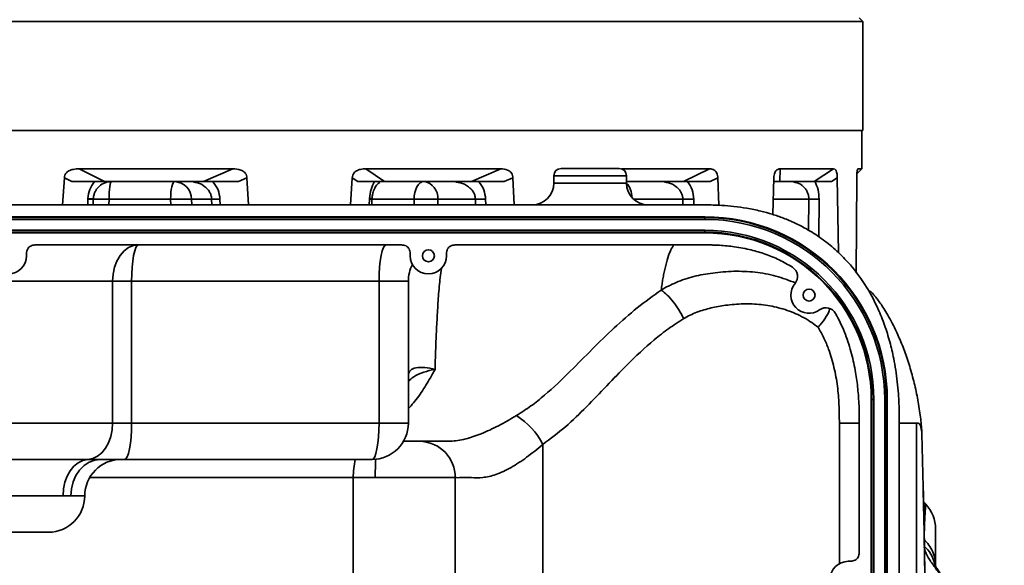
# Model space of a CAD drawing. Header units: millimetres. Extents: x -10540 to 6039, y -7467 to 6433.
# Tile 90 of 236: x -8126 to -7855, y 264 to 414. Entities that reach past the tile are written whole.
import ezdxf

# ---------------------------------------------------------------- set-up
doc = ezdxf.new("R2010")
doc.units = ezdxf.units.MM
doc.header["$LTSCALE"] = 8

msp = doc.modelspace()

# ---------------------------------------------------------------- linework, layer by layer
at = {"linetype": 'Continuous', "lineweight": 35}
for p, q in [((-7893.65, 413.75), (-7894.65, 414.75)), ((-8363.65, 413.75), (-7893.65, 413.75)), ((-7893.65, 383.75), (-7893.65, 413.75)), ((-8151.92, 383.75), (-7893.65, 383.75)), ((-7893.95, 373.25), (-7893.95, 383.75)), ((-8066.96, 373.25), (-8109.18, 373.25)), ((-8109.18, 373.25), (-8102.18, 369.75)), ((-8074.98, 369.75), (-8066.96, 373.25)), ((-7993.23, 373.25), (-8030.36, 373.25)), ((-8030.36, 373.25), (-8025.22, 369.75)), ((-8001.3, 369.75), (-7993.23, 373.25)), ((-7978.65, 371.35), (-7978.65, 369.35)), ((-7958.65, 371.35), (-7978.65, 371.35)), ((-7976.65, 373.35), (-7960.65, 373.35)), ((-7935.83, 373.25), (-7960.03, 373.25)), ((-7958.65, 371.35), (-7958.65, 369.35)), ((-7942.98, 369.75), (-7935.83, 373.25)), ((-7916.36, 373.25), (-7916.51, 369.75)), ((-7901.7, 373.25), (-7916.36, 373.25)), ((-7907.06, 369.75), (-7901.7, 373.25)), ((-7895.3, 371.9), (-7893.95, 373.25)), ((-7893.95, 373.25), (-7894.93, 373.25)), ((-8113.25, 370.81), (-8113.73, 363.35)), ((-8111.17, 369.75), (-8113.25, 370.81)), ((-8102.18, 369.75), (-8074.98, 369.75)), ((-8078.34, 369.72), (-8077.76, 369.66)), ((-8063.03, 370.81), (-8065.4, 369.75)), ((-8062.57, 363.35), (-8063.03, 370.81)), ((-8034.08, 370.81), (-8034.52, 363.35)), ((-8032.55, 369.75), (-8034.08, 370.81)), ((-8025.22, 369.75), (-8001.3, 369.75)), ((-8006.11, 369.72), (-8005.57, 369.66)), ((-7989.92, 370.81), (-7992.3, 369.75)), ((-7989.53, 363.35), (-7989.92, 370.81)), ((-7978.65, 369.35), (-7958.65, 369.35)), ((-7958.65, 369.75), (-7942.98, 369.75)), ((-7948.67, 369.72), (-7948.23, 369.66)), ((-7933.54, 370.81), (-7935.64, 369.75)), ((-7933.27, 363.24), (-7933.54, 370.81)), ((-7918.13, 370.81), (-7918.43, 360.7)), ((-7916.51, 369.75), (-7907.06, 369.75)), ((-7912.93, 369.72), (-7912.65, 369.66)), ((-7900.69, 370.81), (-7902.27, 369.75)), ((-7900.38, 350.19), (-7900.69, 370.81)), ((-7895.34, 370.81), (-7895.53, 344.65)), ((-7938.65, 363.35), (-8318.65, 363.35)), ((-8106.78, 364.89), (-8106.83, 363.35)), ((-8106.78, 364.89), (-8106.77, 365.12)), ((-8106.77, 365.12), (-8105.28, 365.03)), ((-8105.29, 364.89), (-8105.33, 363.35)), ((-8105.29, 364.89), (-8105.28, 365.03)), ((-8100.95, 364.88), (-8100.99, 363.35)), ((-8084.03, 364.88), (-8100.95, 364.88)), ((-8084, 363.35), (-8084.03, 364.88)), ((-8072.75, 364.89), (-8078.26, 364.89)), ((-8078.26, 364.89), (-8078.23, 363.35)), ((-8072.71, 363.35), (-8072.75, 364.89)), ((-8070.45, 364.89), (-8070.42, 363.35)), ((-8029.35, 364.89), (-8029.4, 363.35)), ((-8029.35, 364.89), (-8029.34, 365.12)), ((-8028.7, 363.35), (-8028.65, 364.88)), ((-8028.65, 364.88), (-8028.64, 365.04)), ((-8017.09, 364.88), (-8028.65, 364.88)), ((-8017.08, 363.35), (-8017.09, 364.88)), ((-8000.21, 364.89), (-8010.58, 364.89)), ((-8010.58, 364.89), (-8010.57, 363.35)), ((-8000.2, 363.35), (-8000.21, 364.89)), ((-7997.4, 364.89), (-7997.38, 363.35)), ((-7943.17, 364.89), (-7956.67, 364.89)), ((-7943.17, 363.35), (-7943.17, 364.89)), ((-7940.17, 364.89), (-7940.17, 363.35)), ((-7908.5, 364.89), (-7918.3, 364.89)), ((-7908.6, 356.36), (-7908.5, 364.89)), ((-7905.69, 364.89), (-7905.8, 354.58)), ((-8320.15, 360.05), (-7937.15, 360.05)), ((-7937.15, 359.85), (-8320.15, 359.85)), ((-7937.15, 359.35), (-8320.15, 359.35)), ((-7937.15, 360.05), (-7937.15, 359.85)), ((-7937.15, 359.35), (-7937.15, 359.85)), ((-8320.15, 356.35), (-7937.15, 356.35)), ((-8320.15, 355.85), (-7937.15, 355.85)), ((-7937.15, 355.65), (-8320.15, 355.65)), ((-7937.15, 355.85), (-7937.15, 356.35)), ((-7937.15, 355.65), (-7937.15, 355.85)), ((-8120.65, 352.35), (-8021.15, 352.35)), ((-8005.15, 352.35), (-7938.65, 352.35)), ((-8099.99, 342.35), (-8157.31, 342.35)), ((-8099.99, 303.35), (-8099.99, 342.35)), ((-8094.77, 342.35), (-8099.99, 342.35)), ((-8026.71, 342.35), (-8094.77, 342.35)), ((-8094.77, 342.35), (-8094.77, 303.35)), ((-8026.71, 303.35), (-8026.71, 342.35)), ((-8018.65, 342.35), (-8026.71, 342.35)), ((-8018.65, 342.35), (-8018.65, 303.35)), ((-7901.28, 333.45), (-7901.08, 333.45)), ((-7901.27, 333.45), (-7901.07, 333.45)), ((-7891.35, 170.85), (-7891.35, 309.85)), ((-7891.15, 309.85), (-7891.35, 309.85)), ((-7891.15, 309.85), (-7891.15, 170.85)), ((-7890.65, 309.85), (-7891.15, 309.85)), ((-7890.65, 309.85), (-7890.65, 170.85)), ((-7887.65, 170.85), (-7887.65, 309.85)), ((-7887.15, 309.85), (-7887.65, 309.85)), ((-7887.15, 170.85), (-7887.15, 309.85)), ((-7886.95, 309.85), (-7887.15, 309.85)), ((-7886.95, 309.85), (-7886.95, 170.85)), ((-8157.31, 303.35), (-8099.99, 303.35)), ((-8094.77, 303.35), (-8099.99, 303.35)), ((-8094.77, 303.35), (-8026.71, 303.35)), ((-8018.65, 303.35), (-8026.71, 303.35)), ((-7900.11, 303.35), (-7894.65, 303.35)), ((-7900.11, 264.7), (-7900.11, 303.35)), ((-7894.65, 303.35), (-7894.65, 268.35)), ((-7883.65, 158.35), (-7883.65, 303.35)), ((-7878.89, 183.35), (-7878.89, 303.35)), ((-8015.65, 298.35), (-8015.18, 298.34)), ((-7877.08, 285.69), (-7877.4, 300.36)), ((-7981.68, 240.35), (-7981.68, 297.48)), ((-8150.51, 293.36), (-8106.8, 293.36)), ((-8106.8, 293.36), (-8103.78, 293.35)), ((-8103.78, 293.35), (-8103.3, 293.35)), ((-8103.3, 293.35), (-8096.71, 293.35)), ((-8028.65, 293.35), (-8096.71, 293.35)), ((-8033.79, 288.35), (-8033.79, 250.35)), ((-8005.76, 288.35), (-8005.76, 250.35)), ((-8145.83, 283.35), (-8111.48, 283.35)), ((-8113.61, 283.37), (-8143.7, 283.37)), ((-8111.48, 283.35), (-8113.61, 283.37)), ((-8107.65, 283.35), (-8111.48, 283.35)), ((-8117.65, 273.35), (-8139.65, 273.35))]:
    msp.add_line(p, q, dxfattribs=at)
at = {"linetype": 'Continuous', "lineweight": 35, "flags": 128}
for points in [[(-8100.95, 364.88), (-8100.94, 365.83), (-8100.9, 366.75), (-8100.83, 367.59), (-8100.75, 368.33), (-8100.65, 368.93), (-8100.54, 369.38), (-8100.41, 369.65), (-8100.29, 369.75)], [(-8082.96, 369.75), (-8083.16, 369.65), (-8083.36, 369.38), (-8083.55, 368.93), (-8083.71, 368.33), (-8083.84, 367.59), (-8083.94, 366.75), (-8084, 365.83), (-8084.03, 364.88)], [(-8014.41, 369.75), (-8014.92, 369.65), (-8015.42, 369.38), (-8015.88, 368.93), (-8016.28, 368.33), (-8016.61, 367.59), (-8016.86, 366.75), (-8017.02, 365.83), (-8017.09, 364.88)], [(-8092.83, 352.35), (-8094.23, 352.16), (-8095.57, 351.59), (-8096.81, 350.66), (-8097.89, 349.42), (-8098.79, 347.9), (-8099.45, 346.17), (-8099.86, 344.3), (-8099.99, 342.35)], [(-8092.83, 352.35), (-8093.21, 352.16), (-8093.57, 351.59), (-8093.91, 350.66), (-8094.2, 349.42), (-8094.44, 347.9), (-8094.62, 346.17), (-8094.73, 344.3), (-8094.77, 342.35)], [(-8024.77, 352.35), (-8025.15, 352.16), (-8025.51, 351.59), (-8025.85, 350.66), (-8026.14, 349.42), (-8026.38, 347.9), (-8026.56, 346.17), (-8026.67, 344.3), (-8026.71, 342.35)], [(-8009.57, 345.9), (-8009.79, 343.97), (-8009.79, 343.97), (-8009.79, 343.97)], [(-8106.8, 293.36), (-8105.45, 293.63), (-8104.17, 294.26), (-8102.99, 295.21), (-8101.97, 296.46), (-8101.13, 297.95), (-8100.51, 299.64), (-8100.12, 301.46), (-8099.99, 303.35)], [(-8096.71, 293.35), (-8096.33, 293.54), (-8095.97, 294.11), (-8095.63, 295.03), (-8095.34, 296.28), (-8095.1, 297.79), (-8094.92, 299.52), (-8094.81, 301.4), (-8094.77, 303.35)], [(-8028.65, 293.35), (-8028.27, 293.54), (-8027.91, 294.11), (-8027.57, 295.03), (-8027.28, 296.28), (-8027.04, 297.79), (-8026.86, 299.52), (-8026.75, 301.4), (-8026.71, 303.35)], [(-8106.8, 293.36), (-8108.15, 293.09), (-8109.43, 292.46), (-8110.61, 291.51), (-8111.63, 290.26), (-8112.47, 288.77), (-8113.1, 287.08), (-8113.48, 285.26), (-8113.61, 283.37)], [(-8103.3, 293.35), (-8104.9, 293.16), (-8106.43, 292.59), (-8107.85, 291.66), (-8109.08, 290.42), (-8110.1, 288.9), (-8110.86, 287.17), (-8111.32, 285.3), (-8111.48, 283.35)]]:
    msp.add_lwpolyline(points, dxfattribs=at)
at = {"linetype": 'Continuous', "lineweight": 35}
for centre in [(-8013.15, 349.35), (-7908.46, 338.54)]:
    msp.add_circle(centre, 1.65, dxfattribs=at)
for centre, radius, start, end in [((-7976.65, 371.35), 2, 90, 180), ((-7960.65, 371.35), 2, 0, 90), ((-8083.11, 364.9), 4.85, 359.8557, 88.231), ((-8015.06, 365.3), 4.5, 354.797, 81.7095), ((-7984.65, 369.35), 6, 270, 0), ((-7952.65, 369.35), 6, 180, 270), ((-7963.13, 365.39), 5.97, 359.9518, 41.3994), ((-8106.03, 381.92), 17.05, 267.4796, 272.5204), ((-8071.6, 411.63), 46.75, 268.5922, 271.4078), ((-8028.75, 379.48), 14.6, 267.6566, 270.4094), ((-8029.42, 361.24), 3.89, 78.5048, 88.8627), ((-7998.8, 437.75), 72.87, 268.8921, 271.1079), ((-7941.67, 448.06), 83.19, 268.9672, 271.0328), ((-7907.09, 437.75), 72.87, 268.8921, 271.1079), ((-7937.15, 309.85), 50.2, 0, 90), ((-7937.15, 309.85), 50, 0, 90), ((-7937.15, 309.85), 49.5, 0, 90), ((-7937.15, 309.85), 46.5, 0, 90), ((-7937.15, 309.85), 46, 0, 90), ((-7937.15, 309.85), 45.8, 0, 90), ((-8128.65, 349.35), 5, 180, 360), ((-8013.15, 349.35), 5, 180, 360), ((-8008.65, 342.35), 10, 152.6562, 180), ((-7914.61, 343.66), 3, 320.139, 57.605), ((-7908.46, 338.54), 5, 140.139, 305.7725), ((-7903.79, 332.05), 3, 29.255, 125.7725), ((-8028.65, 303.35), 10, 270, 0), ((-7999.8, 288.21), 20.36, 27.0949, 57.6543), ((-8015.71, 288.4), 9.95, 359.6979, 86.9815), ((-8097.65, 283.35), 10, 90, 180), ((-8012.06, 288.48), 21.73, 167.0501, 180.3441), ((-7949.02, 288.47), 78.74, 176.4054, 180.0856), ((-8117.65, 283.35), 10, 270, 0), ((-7883.65, 274.2), 10, 359.9998, 43.2999), ((-7883.2, 262.46), 9.56, 12.4364, 48.4412), ((-7897.65, 260.35), 5, 90, 270)]:
    msp.add_arc(centre, radius, start, end, dxfattribs=at)
for points, knots in [([(-8113.25, 370.81), (-8113.21, 371.06), (-8113.14, 371.54), (-8112.7, 372.21), (-8111.9, 372.8), (-8110.68, 373.19), (-8109.71, 373.23), (-8109.18, 373.25)], [0, 0, 0, 0, 0.139216, 0.278881, 0.442793, 0.696781, 1, 1, 1, 1]), ([(-8066.96, 373.25), (-8066.21, 373.21), (-8065.07, 373.15), (-8063.82, 372.48), (-8063.26, 371.79), (-8063.07, 371.24), (-8063.04, 370.9), (-8063.03, 370.81)], [0, 0, 0, 0, 0.4386252, 0.6711429, 0.809268, 0.9477395, 1, 1, 1, 1]), ([(-8034.08, 370.81), (-8034.05, 371.06), (-8033.98, 371.54), (-8033.57, 372.21), (-8032.85, 372.8), (-8031.73, 373.19), (-8030.84, 373.23), (-8030.36, 373.25)], [0, 0, 0, 0, 0.139216, 0.278881, 0.442792, 0.696779, 1, 1, 1, 1]), ([(-7993.23, 373.25), (-7992.6, 373.21), (-7991.63, 373.15), (-7990.58, 372.48), (-7990.11, 371.79), (-7989.95, 371.24), (-7989.92, 370.9), (-7989.92, 370.81)], [0, 0, 0, 0, 0.438625, 0.671143, 0.809268, 0.947739, 1, 1, 1, 1]), ([(-7935.83, 373.25), (-7935.39, 373.21), (-7934.72, 373.15), (-7934, 372.48), (-7933.67, 371.79), (-7933.56, 371.24), (-7933.54, 370.9), (-7933.54, 370.81)], [0, 0, 0, 0, 0.438625, 0.671143, 0.809268, 0.947739, 1, 1, 1, 1]), ([(-7918.13, 370.81), (-7918.12, 371.06), (-7918.09, 371.54), (-7917.89, 372.21), (-7917.54, 372.8), (-7917.01, 373.19), (-7916.59, 373.23), (-7916.36, 373.25)], [0, 0, 0, 0, 0.139216, 0.278881, 0.442793, 0.696779, 1, 1, 1, 1]), ([(-7901.7, 373.25), (-7901.5, 373.21), (-7901.2, 373.15), (-7900.89, 372.48), (-7900.75, 371.79), (-7900.7, 371.24), (-7900.69, 370.9), (-7900.69, 370.81)], [0, 0, 0, 0, 0.438625, 0.671143, 0.809268, 0.947739, 1, 1, 1, 1]), ([(-7895.34, 370.81), (-7895.34, 371.06), (-7895.33, 371.54), (-7895.28, 372.21), (-7895.2, 372.8), (-7895.08, 373.19), (-7894.98, 373.23), (-7894.93, 373.25)], [0, 0, 0, 0, 0.1392162, 0.2788812, 0.4427926, 0.6967793, 1, 1, 1, 1]), ([(-8111.17, 369.75), (-8109.77, 369.75), (-8107.65, 369.75), (-8104.6, 369.75), (-8102.99, 369.75), (-8102.18, 369.75)], [0, 0, 0, 0, 0.491225, 0.743912, 1, 1, 1, 1]), ([(-8106.77, 365.12), (-8106.65, 365.97), (-8106.41, 367.69), (-8105.45, 369.05), (-8104.96, 369.75)], [0, 0, 0, 0, 0.492622, 1, 1, 1, 1]), ([(-8105.28, 365.03), (-8105.25, 365.34), (-8105.18, 365.95), (-8104.86, 366.84), (-8104.38, 367.68), (-8103.48, 368.69), (-8102.09, 369.56), (-8100.89, 369.69), (-8100.29, 369.75)], [0, 0, 0, 0, 0.101837, 0.207592, 0.323983, 0.452754, 0.726703, 1, 1, 1, 1]), ([(-8077.77, 369.57), (-8077.4, 369.53), (-8076.26, 369.42), (-8074.87, 368.65), (-8073.77, 367.61), (-8073.19, 366.74), (-8072.83, 365.83), (-8072.77, 365.2), (-8072.75, 364.89)], [0, 0, 0, 0, 0.1552926, 0.4743168, 0.62387, 0.759069, 0.8815365, 1, 1, 1, 1]), ([(-8074.98, 369.75), (-8074.23, 369.75), (-8072.28, 369.75), (-8069.05, 369.75), (-8066.63, 369.75), (-8065.4, 369.75)], [0, 0, 0, 0, 0.237029, 0.614922, 1, 1, 1, 1]), ([(-8070.45, 364.89), (-8070.56, 365.78), (-8070.78, 367.59), (-8071.9, 369.02), (-8072.47, 369.75)], [0, 0, 0, 0, 0.4925894, 1, 1, 1, 1]), ([(-8032.55, 369.75), (-8031.49, 369.75), (-8029.87, 369.75), (-8027.36, 369.75), (-8025.94, 369.75), (-8025.22, 369.75)], [0, 0, 0, 0, 0.491225, 0.743913, 1, 1, 1, 1]), ([(-8029.34, 365.12), (-8029.24, 365.97), (-8029.04, 367.69), (-8028.31, 369.05), (-8027.94, 369.75)], [0, 0, 0, 0, 0.492622, 1, 1, 1, 1]), ([(-8028.64, 365.04), (-8028.61, 365.36), (-8028.56, 365.98), (-8028.28, 367.13), (-8027.74, 368.34), (-8027.05, 369.2), (-8026.63, 369.41), (-8026.45, 369.5)], [0, 0, 0, 0, 0.126574, 0.253513, 0.515146, 0.796098, 1, 1, 1, 1]), ([(-8005.59, 369.57), (-8005.19, 369.53), (-8003.96, 369.42), (-8002.46, 368.65), (-8001.28, 367.61), (-8000.67, 366.74), (-8000.29, 365.83), (-8000.24, 365.2), (-8000.21, 364.89)], [0, 0, 0, 0, 0.155253, 0.474292, 0.623852, 0.759058, 0.881531, 1, 1, 1, 1]), ([(-8001.3, 369.75), (-8000.64, 369.75), (-7998.94, 369.75), (-7995.9, 369.75), (-7993.51, 369.75), (-7992.3, 369.75)], [0, 0, 0, 0, 0.237029, 0.614922, 1, 1, 1, 1]), ([(-7997.4, 364.89), (-7997.5, 365.78), (-7997.7, 367.59), (-7998.8, 369.02), (-7999.36, 369.75)], [0, 0, 0, 0, 0.492589, 1, 1, 1, 1]), ([(-7948.25, 369.57), (-7947.86, 369.53), (-7946.69, 369.42), (-7945.27, 368.65), (-7944.16, 367.61), (-7943.58, 366.74), (-7943.23, 365.83), (-7943.19, 365.2), (-7943.17, 364.89)], [0, 0, 0, 0, 0.155208, 0.474264, 0.623833, 0.759045, 0.881525, 1, 1, 1, 1]), ([(-7942.98, 369.75), (-7942.5, 369.75), (-7941.24, 369.75), (-7938.77, 369.75), (-7936.69, 369.75), (-7935.64, 369.75)], [0, 0, 0, 0, 0.237029, 0.614922, 1, 1, 1, 1]), ([(-7940.17, 364.89), (-7940.25, 365.78), (-7940.42, 367.59), (-7941.37, 369.02), (-7941.86, 369.75)], [0, 0, 0, 0, 0.492589, 1, 1, 1, 1]), ([(-7918.16, 369.75), (-7918.1, 369.75), (-7917.99, 369.75), (-7917.36, 369.75), (-7916.79, 369.75), (-7916.51, 369.75)], [0, 0, 0, 0, 0.491225, 0.743913, 1, 1, 1, 1]), ([(-7912.67, 369.57), (-7912.35, 369.53), (-7911.37, 369.42), (-7910.2, 368.65), (-7909.29, 367.61), (-7908.82, 366.74), (-7908.54, 365.83), (-7908.51, 365.2), (-7908.5, 364.89)], [0, 0, 0, 0, 0.155142, 0.474223, 0.623803, 0.759026, 0.881515, 1, 1, 1, 1]), ([(-7907.06, 369.75), (-7906.81, 369.75), (-7906.14, 369.75), (-7904.53, 369.75), (-7903.03, 369.75), (-7902.27, 369.75)], [0, 0, 0, 0, 0.237029, 0.614922, 1, 1, 1, 1]), ([(-7905.69, 364.89), (-7905.73, 365.78), (-7905.83, 367.59), (-7906.53, 369.02), (-7906.88, 369.75)], [0, 0, 0, 0, 0.4925894, 1, 1, 1, 1]), ([(-8105.29, 364.89), (-8105.26, 364.9), (-8105.22, 364.91), (-8104.82, 364.93), (-8104.04, 364.93), (-8102.69, 364.92), (-8101.52, 364.89), (-8100.95, 364.88)], [0, 0, 0, 0, 0.155462, 0.290847, 0.500686, 0.758363, 1, 1, 1, 1]), ([(-8084.03, 364.88), (-8083.45, 364.89), (-8082.26, 364.92), (-8080.5, 364.93), (-8079.04, 364.93), (-8078.52, 364.9), (-8078.26, 364.89)], [0, 0, 0, 0, 0.241759, 0.5, 0.758241, 1, 1, 1, 1]), ([(-8017.09, 364.88), (-8016.57, 364.89), (-8015.49, 364.92), (-8013.63, 364.93), (-8011.86, 364.93), (-8011, 364.9), (-8010.58, 364.89)], [0, 0, 0, 0, 0.241759, 0.5, 0.758241, 1, 1, 1, 1]), ([(-7937.56, 363.35), (-7937.66, 363.35), (-7937.79, 363.35), (-7938.55, 363.35), (-7938.73, 363.35)], [0, 0, 0, 0, 0.766294, 1, 1, 1, 1]), ([(-7883.65, 303.35), (-7883.65, 303.78), (-7883.65, 304.81), (-7883.67, 306.59), (-7883.73, 308.84), (-7883.89, 311.6), (-7884.17, 314.7), (-7884.59, 317.92), (-7885.24, 321.58), (-7886.2, 325.7), (-7887.63, 330.3), (-7889.78, 335.67), (-7892.97, 341.59), (-7897.04, 346.98), (-7901.17, 351.11), (-7905.02, 354.19), (-7908.76, 356.56), (-7912.27, 358.36), (-7915.42, 359.69), (-7918.59, 360.79), (-7921.94, 361.71), (-7925.45, 362.43), (-7929.01, 362.93), (-7932.12, 363.2), (-7934.78, 363.31), (-7936.86, 363.35), (-7938.13, 363.35), (-7938.65, 363.35)], [0, 0, 0, 0, 0.014108, 0.033292, 0.057347, 0.087065, 0.122794, 0.157821, 0.192205, 0.242836, 0.294741, 0.347745, 0.429646, 0.511454, 0.565255, 0.618156, 0.670578, 0.708027, 0.745948, 0.780892, 0.816425, 0.858257, 0.896976, 0.93262, 0.959136, 0.982922, 1, 1, 1, 1]), ([(-8123.65, 349.35), (-8123.65, 349.49), (-8123.65, 349.67), (-8123.65, 350.08), (-8123.59, 350.58), (-8123.38, 351.2), (-8123.02, 351.71), (-8122.51, 352.07), (-8121.71, 352.34), (-8121.07, 352.34), (-8120.65, 352.35)], [0, 0, 0, 0, 0.083736, 0.109622, 0.24947, 0.381735, 0.499441, 0.617961, 0.749824, 1, 1, 1, 1]), ([(-8021.15, 352.35), (-8020.74, 352.34), (-8020.1, 352.34), (-8019.3, 352.07), (-8018.79, 351.72), (-8018.43, 351.2), (-8018.23, 350.61), (-8018.17, 350.16), (-8018.16, 349.88), (-8018.15, 349.67), (-8018.15, 349.49), (-8018.15, 349.35)], [0, 0, 0, 0, 0.249327, 0.380878, 0.499086, 0.616973, 0.749403, 0.874198, 0.889712, 0.915848, 1, 1, 1, 1]), ([(-8008.15, 349.35), (-8008.15, 349.49), (-8008.15, 349.67), (-8008.15, 350.08), (-8008.09, 350.58), (-8007.88, 351.2), (-8007.52, 351.71), (-8007.01, 352.07), (-8006.21, 352.34), (-8005.57, 352.34), (-8005.15, 352.35)], [0, 0, 0, 0, 0.083736, 0.109622, 0.24947, 0.381735, 0.499441, 0.617961, 0.749824, 1, 1, 1, 1]), ([(-7945.55, 352.35), (-7945.86, 351.93), (-7946.49, 351.09), (-7947.32, 348.84), (-7947.92, 346.52), (-7948.36, 344.49), (-7948.67, 343.06), (-7948.89, 341.55), (-7949.04, 340.47), (-7949.12, 339.9)], [0, 0, 0, 0, 0.206369, 0.41681, 0.632619, 0.729276, 0.826624, 0.909914, 1, 1, 1, 1]), ([(-7938.65, 352.35), (-7938.45, 352.35), (-7938.16, 352.35), (-7937.84, 352.35), (-7937.69, 352.35), (-7937.4, 352.35), (-7936.95, 352.34), (-7936.14, 352.33), (-7935.2, 352.31), (-7934.12, 352.28), (-7932.73, 352.2), (-7931.03, 352.07), (-7928.88, 351.82), (-7926.66, 351.45), (-7923.8, 350.84), (-7920.44, 349.85), (-7916.61, 348.31), (-7914.21, 346.9), (-7913, 346.2)], [0, 0, 0, 0, 0.023236, 0.032223, 0.036034, 0.039372, 0.064647, 0.087177, 0.12974, 0.170139, 0.208337, 0.286187, 0.361102, 0.451042, 0.53816, 0.688671, 0.843009, 1, 1, 1, 1]), ([(-8009.79, 343.97), (-8009.79, 343.97), (-8009.92, 343.19), (-8010.1, 341.52), (-8010.39, 338.1), (-8010.67, 333.74), (-8010.94, 328.48), (-8011.18, 323.21), (-8011.27, 319.8), (-8011.32, 318.1)], [0, 0, 0, 0, 0.000002, 0.103334, 0.207523, 0.405581, 0.603717, 0.801895, 1, 1, 1, 1]), ([(-7949.12, 339.9), (-7949.12, 339.9), (-7949.12, 339.9), (-7948.5, 340.32), (-7947.11, 341.05), (-7944.14, 342.42), (-7940.18, 343.78), (-7934.75, 344.71), (-7929.14, 345.2), (-7923.31, 344.93), (-7917.58, 343.99), (-7913.97, 342.58), (-7912.19, 341.89)], [0, 0, 0, 0, 0.000001, 0.000016, 0.05901, 0.118105, 0.255091, 0.392607, 0.545791, 0.699388, 0.852333, 1, 1, 1, 1]), ([(-7988.91, 305.4), (-7987.57, 306.27), (-7984.89, 307.99), (-7979.88, 312.01), (-7974.35, 317.32), (-7968.12, 323.66), (-7962.08, 329.57), (-7955.76, 335.15), (-7951.33, 338.32), (-7949.12, 339.9)], [0, 0, 0, 0, 0.089299, 0.178636, 0.360044, 0.519327, 0.678564, 0.839356, 1, 1, 1, 1]), ([(-7949.12, 339.9), (-7948.56, 339.48), (-7947.45, 338.63), (-7945.76, 336.71), (-7944.18, 334.48), (-7943.35, 332.87), (-7942.93, 332.07)], [0, 0, 0, 0, 0.25, 0.500001, 0.75, 1, 1, 1, 1]), ([(-7877.58, 302.55), (-7877.61, 302.98), (-7877.72, 304.78), (-7878.28, 308.39), (-7879.18, 313.03), (-7880.36, 317.64), (-7881.75, 322.01), (-7883.21, 325.8), (-7884.64, 328.99), (-7885.88, 331.44), (-7887.07, 333.56), (-7888.18, 335.32), (-7889.17, 336.73), (-7890, 337.79), (-7890.59, 338.51), (-7891.19, 339.21), (-7891.6, 339.69), (-7891.59, 339.6), (-7891.58, 339.58)], [0, 0, 0, 0, 0.031391, 0.129657, 0.22162, 0.307273, 0.385991, 0.45719, 0.506598, 0.55494, 0.602677, 0.650281, 0.698422, 0.748173, 0.800225, 0.852502, 0.955095, 1, 1, 1, 1]), ([(-7905.98, 329.7), (-7906.54, 330.13), (-7908.46, 331.6), (-7912.06, 333.55), (-7916.78, 335.18), (-7921.65, 336.03), (-7926.55, 336.22), (-7931.15, 335.83), (-7935.41, 335.06), (-7939.29, 333.93), (-7941.76, 332.77), (-7942.93, 332.07), (-7942.93, 332.07)], [0, 0, 0, 0, 0.0526758, 0.1806174, 0.3086974, 0.4352041, 0.5622573, 0.6889775, 0.7928179, 0.896777, 0.9999929, 1, 1, 1, 1]), ([(-7902.79, 334.81), (-7902.79, 334.74), (-7902.8, 334.2), (-7903.66, 332.63), (-7904.91, 330.91), (-7905.79, 329.91), (-7905.98, 329.7), (-7905.98, 329.7)], [0, 0, 0, 0, 0.066734, 0.477182, 0.890478, 0.995787, 1, 1, 1, 1]), ([(-7901.17, 333.51), (-7900.31, 331.82), (-7898.6, 328.45), (-7896.88, 323.16), (-7895.74, 318.11), (-7895.06, 313.35), (-7894.74, 309.25), (-7894.65, 305.91), (-7894.65, 304.09), (-7894.65, 303.35)], [0, 0, 0, 0, 0.181887, 0.363207, 0.53279, 0.679082, 0.825477, 0.928308, 1, 1, 1, 1]), ([(-7942.93, 332.07), (-7944.32, 331.18), (-7947.1, 329.4), (-7952.38, 325.22), (-7958.05, 319.92), (-7964.11, 313.58), (-7969.64, 307.79), (-7975.37, 302.21), (-7979.58, 299.06), (-7981.68, 297.48)], [0, 0, 0, 0, 0.096694, 0.193433, 0.389879, 0.542154, 0.694434, 0.847311, 1, 1, 1, 1]), ([(-7900.11, 303.35), (-7900.13, 305.04), (-7900.16, 308.43), (-7900.58, 313.56), (-7901.5, 318.67), (-7902.81, 323.1), (-7904.32, 326.79), (-7905.43, 328.72), (-7905.98, 329.7)], [0, 0, 0, 0, 0.184431, 0.368683, 0.559491, 0.750141, 0.874383, 1, 1, 1, 1]), ([(-8018.65, 316.51), (-8018.54, 316.99), (-8018.32, 317.97), (-8016.62, 318.67), (-8014.23, 318.73), (-8012.3, 318.36), (-8011.32, 318.1), (-8011.32, 318.1)], [0, 0, 0, 0, 0.2442077, 0.4936925, 0.7545657, 0.9983446, 1, 1, 1, 1]), ([(-8011.32, 318.1), (-8011.54, 317.69), (-8012.54, 315.87), (-8014.43, 312.73), (-8016.62, 309.49), (-8018.16, 307.85), (-8018.65, 307.32)], [0, 0, 0, 0, 0.105005, 0.467607, 0.830509, 1, 1, 1, 1]), ([(-8011.32, 318.1), (-8011.32, 318.1), (-8012.4, 317.92), (-8014.54, 317.38), (-8017.19, 316.23), (-8018.2, 315.22), (-8018.65, 314.77)], [0, 0, 0, 0, 0.002306, 0.343034, 0.709262, 1, 1, 1, 1]), ([(-8007.04, 298.37), (-8006.4, 298.41), (-8005.12, 298.51), (-8002.34, 299.09), (-7998.58, 300.35), (-7993.82, 302.54), (-7990.56, 304.44), (-7988.91, 305.4)], [0, 0, 0, 0, 0.132497, 0.264982, 0.501128, 0.746303, 1, 1, 1, 1]), ([(-7878.89, 303.35), (-7878.61, 303.33), (-7878.05, 303.29), (-7877.64, 302.27), (-7877.48, 301), (-7877.4, 300.36)], [0, 0, 0, 0, 0.331224, 0.664544, 1, 1, 1, 1]), ([(-7877.4, 300.36), (-7877.4, 300.36), (-7877.42, 301.08), (-7877.45, 301.81), (-7877.55, 302.53), (-7877.55, 302.55)], [0, 0, 0, 0, 0.000027, 0.971945, 1, 1, 1, 1]), ([(-8020.13, 298.35), (-8019.27, 298.35), (-8017.52, 298.35), (-8016.13, 298.35), (-8015.77, 298.35), (-8015.65, 298.35)], [0, 0, 0, 0, 0.386165, 0.782252, 1, 1, 1, 1]), ([(-8015.34, 298.35), (-8015.18, 298.35), (-8014.76, 298.35), (-8013.68, 298.35), (-8012.14, 298.35), (-8010.03, 298.34), (-8008.13, 298.36), (-8007.04, 298.37)], [0, 0, 0, 0, 0.123083, 0.320492, 0.523269, 0.726046, 1, 1, 1, 1]), ([(-7981.68, 297.48), (-7983.16, 296.26), (-7986.07, 293.88), (-7989.71, 291.48), (-7992.54, 290.01), (-7995.22, 288.9), (-7998.33, 288.24), (-8001.6, 288.38), (-8004.32, 288.34), (-8005.27, 288.34), (-8005.76, 288.35)], [0, 0, 0, 0, 0.138902, 0.272251, 0.341492, 0.410712, 0.53962, 0.673447, 0.834537, 1, 1, 1, 1]), ([(-8033.79, 288.35), (-8039.07, 288.35), (-8049.66, 288.35), (-8065.63, 288.35), (-8081.38, 288.35), (-8094.73, 288.35), (-8103.02, 288.35), (-8106.12, 288.35)], [0, 0, 0, 0, 0.229065, 0.459427, 0.667646, 0.875864, 1, 1, 1, 1]), ([(-8027.76, 288.35), (-8028.78, 288.35), (-8030.86, 288.35), (-8032.8, 288.35), (-8033.79, 288.35)], [0, 0, 0, 0, 0.493817, 1, 1, 1, 1]), ([(-8005.76, 288.35), (-8006, 288.35), (-8006.47, 288.35), (-8007.93, 288.35), (-8009.78, 288.35), (-8012.11, 288.35), (-8014.8, 288.35), (-8017.81, 288.35), (-8021.03, 288.35), (-8024.39, 288.35), (-8026.64, 288.35), (-8027.76, 288.35)], [0, 0, 0, 0, 0.120438, 0.230384, 0.340329, 0.450274, 0.560219, 0.670164, 0.78011, 0.890055, 1, 1, 1, 1]), ([(-7876.27, 188.34), (-7876.32, 205.78), (-7876.42, 233.17), (-7876.61, 265.63), (-7876.96, 280.64), (-7877.08, 285.69)], [0, 0, 0, 0, 0.53736, 0.844003, 1, 1, 1, 1]), ([(-7876.22, 188.34), (-7876.26, 202.5), (-7876.32, 225.82), (-7876.56, 257.52), (-7876.78, 275.82), (-7877.03, 284.94), (-7877.05, 285.69)], [0, 0, 0, 0, 0.436187, 0.718823, 0.976877, 1, 1, 1, 1]), ([(-7876.37, 281.06), (-7876.54, 281.24), (-7876.74, 281.44), (-7876.93, 281.66), (-7876.96, 281.69)], [0, 0, 0, 0, 0.851035, 1, 1, 1, 1]), ([(-7876.81, 272.13), (-7876.78, 272.98), (-7876.72, 274.97), (-7876.6, 277.36), (-7876.49, 279.36), (-7876.4, 280.78), (-7876.38, 280.96), (-7876.38, 281.06)], [0, 0, 0, 0, 0.150639, 0.35162, 0.554521, 0.757413, 1, 1, 1, 1]), ([(-7873.65, 274.15), (-7873.65, 274.07), (-7873.65, 273.91), (-7873.65, 272.44), (-7873.65, 270.4), (-7873.65, 267.72), (-7873.65, 265.41), (-7873.65, 264.25)], [0, 0, 0, 0, 0.228901, 0.420676, 0.612465, 0.806229, 1, 1, 1, 1]), ([(-7894.65, 268.35), (-7894.66, 267.93), (-7894.66, 267.29), (-7894.93, 266.49), (-7895.29, 265.98), (-7895.8, 265.62), (-7896.39, 265.43), (-7896.84, 265.36), (-7897.12, 265.35), (-7897.33, 265.35), (-7897.51, 265.35), (-7897.65, 265.35)], [0, 0, 0, 0, 0.249327, 0.380878, 0.499086, 0.616973, 0.749403, 0.874198, 0.889712, 0.915848, 1, 1, 1, 1]), ([(-7855, 237.32), (-7855.46, 238.19), (-7857.14, 241.33), (-7860.46, 246.42), (-7864.55, 251.93), (-7868.26, 256.6), (-7871.21, 260.26), (-7873.62, 263.35), (-7875.4, 265.88), (-7876.54, 267.93), (-7876.7, 268.83), (-7876.76, 269.22)], [0, 0, 0, 0, 0.0599314, 0.2177185, 0.3754343, 0.4993473, 0.6231799, 0.7243368, 0.8253937, 0.9248281, 1, 1, 1, 1]), ([(-7854.75, 237.15), (-7855.33, 238.22), (-7856.53, 240.48), (-7858.57, 243.75), (-7860.76, 246.98), (-7862.97, 250), (-7865.08, 252.77), (-7867.06, 255.28), (-7868.84, 257.52), (-7870.34, 259.41), (-7871.54, 260.96), (-7872.45, 262.18), (-7873.13, 263.14), (-7873.57, 263.84), (-7873.82, 264.27), (-7873.94, 264.53), (-7873.93, 264.51), (-7873.93, 264.5)], [0, 0, 0, 0, 0.084392, 0.177005, 0.270034, 0.361163, 0.448289, 0.531045, 0.610526, 0.6846, 0.74589, 0.802089, 0.853292, 0.896517, 0.941052, 0.982276, 1, 1, 1, 1])]:
    msp.add_open_spline(points, degree=3, knots=knots, dxfattribs=at)
for points in [[(-7878.89, 303.35), (-7879.93, 303.35), (-7882.01, 303.35), (-7883.11, 303.35), (-7883.65, 303.35)], [(-7876.84, 271.3), (-7876.36, 270.83), (-7875.42, 269.87), (-7874.43, 268.12), (-7873.77, 266.23), (-7873.69, 264.91), (-7873.65, 264.25)]]:
    msp.add_open_spline(points, degree=3, dxfattribs=at)

doc.saveas('drawing.dxf')
